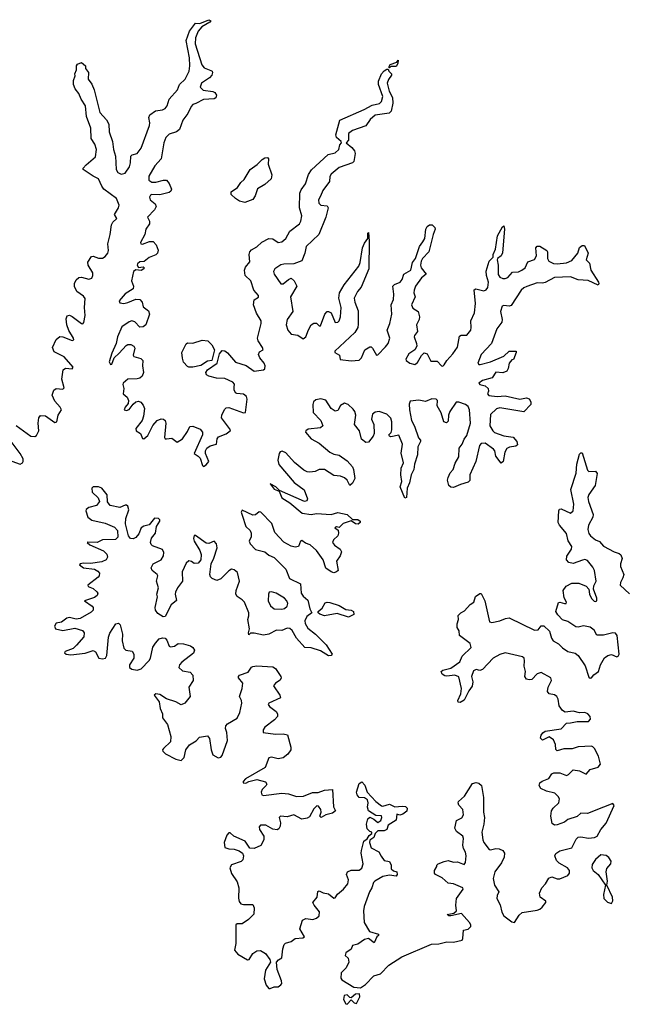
# Model space of a CAD drawing. Extents: x 2710666 to 2828562, y 857017 to 964538.
# Tile 28 of 138: x 2765021 to 2769593, y 857968 to 865382. Entities that reach past the tile are written whole.
import ezdxf

# ---------------------------------------------------------------- set-up
doc = ezdxf.new("R2010")
doc.units = 0

msp = doc.modelspace()

# ---------------------------------------------------------------- linework, layer by layer
at = {"layer": '0CON05XD'}
for points in [[(2764995, 862326.2), (2765105, 862246), (2765135.9, 862244.1), (2765148, 862252), (2765166, 862285), (2765160, 862345), (2765166, 862384), (2765177.5, 862402.5), (2765215, 862398.6), (2765285, 862350), (2765300, 862355), (2765309.4, 862405), (2765336, 862445), (2765326.9, 862465), (2765285, 862510), (2765265.8, 862554.2), (2765277.5, 862592.5), (2765295, 862606.2), (2765345, 862600), (2765355, 862610), (2765338.5, 862675), (2765347.5, 862745), (2765365, 862759.2), (2765415, 862752), (2765424, 862765), (2765355, 862843.3), (2765280.3, 862880.3), (2765268, 862915), (2765295.5, 862975), (2765322.7, 862997.3), (2765345, 862995.4), (2765415, 862965.6), (2765428.7, 862971.3), (2765426.2, 862985), (2765391.9, 863041.9), (2765376.7, 863085), (2765370.5, 863129.5), (2765377.9, 863152.1), (2765395, 863156.5), (2765415, 863148.2), (2765485, 863094.5), (2765495, 863093.3), (2765505, 863102), (2765514.1, 863155), (2765507.9, 863215), (2765515, 863283.3), (2765501.5, 863301.5), (2765451.4, 863335), (2765433.7, 863373.7), (2765434.5, 863395.5), (2765445.4, 863424.6), (2765465, 863441.5), (2765485, 863442.3), (2765541.4, 863428.6), (2765562.9, 863437.1), (2765572, 863455), (2765571.3, 863475), (2765536.2, 863535), (2765533.6, 863556.4), (2765561.5, 863598.5), (2765575, 863601.2), (2765615, 863587.6), (2765645, 863587.1), (2765665, 863599.1), (2765685.2, 863624.8), (2765690, 863645), (2765685.3, 863695), (2765702.3, 863765), (2765711.3, 863838.7), (2765721.8, 863858.2), (2765752.5, 863885), (2765735.6, 863915), (2765765.4, 863965), (2765768.5, 863985), (2765750.6, 864035), (2765655.5, 864105.5), (2765638.5, 864128.5), (2765615, 864183.8), (2765573.9, 864203.9), (2765497.5, 864255), (2765497.5, 864265), (2765520.7, 864289.3), (2765591.2, 864348.8), (2765598.9, 864405), (2765585.6, 864445), (2765558.3, 864488.3), (2765555.5, 864565.5), (2765524.5, 864654.5), (2765515.6, 864735), (2765482.5, 864785), (2765465.7, 864825.7), (2765437.5, 864862.5), (2765426.4, 864893.6), (2765426.4, 864923.6), (2765439.3, 864960.7), (2765436.7, 864975), (2765447.5, 865005), (2765447.5, 865035), (2765455, 865047.5), (2765485, 865060), (2765517.5, 865035), (2765517.5, 865015), (2765538.8, 864985), (2765535.8, 864935), (2765565, 864896.7), (2765581.4, 864855), (2765623, 864683), (2765675, 864627.1), (2765692.7, 864595), (2765695, 864537.5), (2765720.5, 864465), (2765726.5, 864405), (2765741.2, 864355), (2765747.7, 864255), (2765760.7, 864230.7), (2765785, 864218.5), (2765815, 864226.9), (2765847.1, 864275), (2765856, 864304), (2765857.1, 864355), (2765866.3, 864363.7), (2765905.7, 864375), (2765935, 864416), (2765998.5, 864585), (2766001.1, 864605), (2765993.1, 864645), (2766000.6, 864665), (2766042.7, 864697.3), (2766095, 864704.5), (2766115, 864714.4), (2766130, 864735), (2766146.5, 864785), (2766209.2, 864855), (2766222.9, 864895), (2766265.5, 864934.5), (2766295.6, 864995), (2766301.9, 865035), (2766298.6, 865095), (2766274.4, 865225), (2766298, 865295), (2766345, 865357.5), (2766377, 865353), (2766445, 865382.5), (2766460, 865375), (2766452.5, 865365), (2766392, 865328), (2766364.3, 865295.7), (2766344.2, 865245), (2766341.7, 865201.7), (2766391.7, 865041.7), (2766409.7, 865019.7), (2766460.7, 865000.7), (2766470, 864995), (2766472.5, 864985), (2766466.7, 864965), (2766448.8, 864945), (2766390, 864905), (2766378, 864875), (2766402.7, 864852.7), (2766475, 864842.5), (2766490, 864835), (2766502.5, 864815), (2766496.7, 864795), (2766485, 864786.2), (2766405, 864781.4), (2766347.7, 864752.3), (2766325, 864744), (2766310.3, 864729.7), (2766285.6, 864675), (2766250, 864625), (2766224.4, 864555), (2766201.7, 864538.3), (2766145, 864519.5), (2766120.5, 864495), (2766104.6, 864455), (2766084.6, 864335), (2766037.3, 864282.7), (2765992.1, 864205), (2765992.9, 864175), (2766015, 864158.8), (2766045, 864157.7), (2766104, 864174), (2766125, 864173.8), (2766145, 864150), (2766163.8, 864105), (2766159.1, 864090.9), (2766145, 864080), (2766075, 864063.1), (2766015, 864065.6), (2766005, 864060.8), (2765998.5, 864045), (2766003.5, 864025), (2766040, 863995), (2766048.2, 863975), (2766035, 863950), (2765981.9, 863895), (2765998.5, 863865), (2765997.1, 863845), (2765970, 863805), (2765962.5, 863765), (2765929.5, 863705), (2765932.5, 863695), (2765945, 863692.1), (2765996.7, 863713.3), (2766025, 863711.5), (2766047.4, 863687.4), (2766062.2, 863647.8), (2766058.5, 863625), (2766045, 863610.9), (2765995, 863591.5), (2765958.8, 863561.2), (2765925, 863558.7), (2765907.3, 863545), (2765905, 863533.3), (2765915, 863515.8), (2765951.2, 863521.2), (2765957.1, 863515), (2765955, 863507.5), (2765935, 863494.4), (2765895, 863497.8), (2765878.5, 863485), (2765861.9, 863415), (2765876.5, 863375), (2765874.4, 863355), (2765815, 863317.3), (2765770.5, 863265), (2765775, 863250), (2765805, 863244.6), (2765835, 863251.5), (2765895, 863278.5), (2765925, 863276.5), (2765942.5, 863255), (2765950, 863220), (2765989.4, 863189.4), (2765996.9, 863165), (2765969.1, 863085), (2765951.3, 863068.7), (2765925, 863068.2), (2765886.7, 863106.7), (2765865, 863113.6), (2765844.1, 863105.9), (2765790.9, 863069.1), (2765757.1, 862995), (2765747.7, 862945), (2765715, 862872), (2765694.6, 862805), (2765705, 862785.8), (2765715, 862789.2), (2765732.9, 862835), (2765769.3, 862870.7), (2765822.1, 862927.9), (2765835, 862935.6), (2765857, 862937), (2765880.8, 862925), (2765888.8, 862908.8), (2765875.7, 862855), (2765878.8, 862845), (2765931.8, 862831.8), (2765946.5, 862815), (2765944.6, 862774.6), (2765952.9, 862725), (2765942.7, 862697.3), (2765926.4, 862683.7), (2765905, 862676.7), (2765835, 862676.2), (2765800, 862645), (2765797.1, 862635), (2765805.6, 862605), (2765799.2, 862565), (2765830.9, 862540.9), (2765841.1, 862515), (2765837.2, 862492.8), (2765814.3, 862465), (2765806.7, 862445), (2765825, 862440), (2765845, 862446), (2765873.8, 862486.2), (2765896.1, 862503.9), (2765915, 862510), (2765933.1, 862503.1), (2765950.3, 862480.3), (2765959.6, 862455), (2765952.7, 862397.3), (2765942.1, 862365), (2765895.7, 862305), (2765896.7, 862285), (2765930, 862265), (2765945, 862227.5), (2765955, 862226.2), (2765985, 862250.8), (2766024.1, 862325.9), (2766054.4, 862365), (2766085, 862377.5), (2766104.5, 862374.5), (2766115.6, 862365), (2766120.5, 862345), (2766111.4, 862235), (2766115, 862226.7), (2766127, 862227), (2766165, 862232.2), (2766205, 862200), (2766245, 862227.1), (2766285, 862280.8), (2766302.2, 862317.8), (2766325, 862320.4), (2766378.5, 862298.5), (2766396.5, 862276.5), (2766396.9, 862255), (2766333.3, 862115), (2766365, 862096.2), (2766379.7, 862079.7), (2766396.7, 862025), (2766405, 862018.8), (2766425, 862029.2), (2766444.3, 862055), (2766418.1, 862115), (2766419.4, 862135), (2766430.6, 862155), (2766455, 862173.3), (2766503.3, 862185), (2766506.7, 862225), (2766517.8, 862242.2), (2766575, 862262.5), (2766606.2, 862285), (2766608, 862295), (2766539.2, 862385), (2766541.8, 862405), (2766562.3, 862447.7), (2766575, 862458.5), (2766595, 862461.5), (2766705, 862421.4), (2766719.2, 862425), (2766731.8, 862525), (2766728.9, 862545), (2766705, 862562.1), (2766656.2, 862566.2), (2766645, 862573.1), (2766634.6, 862594.6), (2766635.5, 862615.5)], [(2767805, 865020), (2767800, 865025), (2767810, 865045), (2767858.3, 865061.7), (2767868.3, 865078.3), (2767867, 865053), (2767855, 865030), (2767815, 865030), (2767805, 865020)], [(2766635.5, 862615.5), (2766637.1, 862637.1), (2766625, 862652.2), (2766565, 862680.5), (2766502.2, 862682.2), (2766445, 862699.1), (2766428, 862708), (2766421.2, 862725), (2766435.6, 862745), (2766508.2, 862795), (2766524.7, 862865.3), (2766545, 862891.9), (2766565, 862887.8), (2766583.9, 862873.9), (2766644, 862804), (2766725, 862778.1), (2766785, 862736.7), (2766855, 862746.7), (2766866, 862754), (2766867.1, 862775), (2766860, 862795), (2766828.1, 862835), (2766818.8, 862861.2), (2766825, 862880), (2766854, 862896), (2766849.4, 862915), (2766816.5, 862965), (2766811.5, 862985), (2766838.8, 863095), (2766838.4, 863115), (2766802.4, 863172.4), (2766780.8, 863235), (2766786.3, 863273.7), (2766817, 863293), (2766819.2, 863305), (2766781.8, 863345), (2766760, 863415), (2766717.1, 863455), (2766711.8, 863495), (2766721.3, 863518.7), (2766751.7, 863558.3), (2766748.9, 863615), (2766753.1, 863635), (2766765, 863649.2), (2766805, 863672.2), (2766843.2, 863706.8), (2766895, 863733.6), (2766925, 863732.5), (2766965.4, 863705.4), (2766995, 863709.6), (2767023.8, 863735), (2767055, 863788.9), (2767126.5, 863845), (2767137.3, 863865), (2767143.9, 863905), (2767126.8, 863965), (2767128.8, 864075), (2767138.3, 864101.7), (2767172.4, 864147.6), (2767193.4, 864216.6), (2767217.8, 864252.2), (2767343.3, 864366.7), (2767395, 864378.8), (2767423.6, 864405), (2767431.1, 864438.9), (2767442.5, 864455), (2767440, 864465), (2767405.7, 864495), (2767398.9, 864515), (2767430, 864625), (2767612.5, 864705), (2767672.4, 864737.6), (2767728, 864752), (2767744.6, 864765.4), (2767753.3, 864805), (2767722, 864895), (2767721.7, 864918.3), (2767743.3, 864975), (2767765, 864996.7), (2767785, 865010), (2767795, 865010), (2767800, 864995), (2767820, 864975), (2767820, 864965), (2767797.3, 864932.7), (2767787.5, 864905), (2767802, 864845), (2767827, 864797), (2767828.9, 864755), (2767815.6, 864694.4), (2767801.2, 864678.8), (2767695, 864664.3), (2767658, 864632), (2767625, 864584.3), (2767525, 864548.5), (2767495.7, 864525), (2767496.2, 864475), (2767477.5, 864455), (2767520.4, 864420.4), (2767541.1, 864395), (2767544.5, 864375), (2767535.7, 864315), (2767525, 864304.3), (2767425, 864269.5), (2767365, 864220), (2767355, 864202.5), (2767353.3, 864165), (2767303.3, 864096.7), (2767284.1, 864054.1), (2767269.5, 864025), (2767271.2, 864001.2), (2767286.5, 863986.5), (2767335, 863981.2), (2767342.9, 863965), (2767323.8, 863895), (2767271.5, 863765), (2767176.2, 863675), (2767167.3, 863625), (2767143.2, 863566.8), (2767085, 863543.9), (2767008.1, 863541.9), (2766985, 863535.3), (2766941.9, 863505), (2766930, 863485), (2766935.4, 863465), (2766985, 863393.1), (2767005, 863392.7), (2767045, 863426.7), (2767065, 863435.7), (2767087.1, 863417.1), (2767107.5, 863375), (2767058.5, 863295), (2767077.5, 863185), (2767032.9, 863125), (2767025.4, 863085), (2767037.9, 863045), (2767065, 863014.5), (2767115, 863005.7), (2767155, 862978), (2767175, 862993.3), (2767193.2, 863046.8), (2767215, 863084), (2767235, 863098), (2767255, 863096.2), (2767275, 863077.5), (2767285, 863076.7), (2767316.4, 863163.6), (2767335, 863184.2), (2767345.7, 863185.7), (2767365, 863174), (2767395, 863102.9), (2767415, 863105.7), (2767425, 863115.8), (2767436.2, 863145), (2767439.2, 863215), (2767421.5, 863285), (2767427.3, 863325), (2767462.2, 863385), (2767573, 863527), (2767583.5, 863555), (2767600.8, 863665), (2767615, 863700), (2767640, 863735), (2767640, 863775), (2767645, 863780), (2767651.2, 863715), (2767648.5, 863505), (2767591.8, 863368.2), (2767563.5, 863335), (2767537.8, 863285), (2767542.9, 863255), (2767568.9, 863188.9), (2767568.6, 863088.6), (2767566.1, 863063.9), (2767544, 863026), (2767392.5, 862885), (2767393.8, 862875), (2767428, 862855), (2767433, 862823), (2767515, 862814.6), (2767575, 862819.4), (2767593.3, 862836.7), (2767618.6, 862895), (2767655, 862919.4), (2767665, 862919.2), (2767675, 862910), (2767705, 862856.2), (2767715, 862857.5), (2767775, 862918.6), (2767793.3, 862945), (2767806.4, 862985), (2767785.5, 863045), (2767805.5, 863095), (2767822.5, 863165), (2767816.9, 863235), (2767834.4, 863275), (2767837.8, 863315), (2767828.6, 863375), (2767840.5, 863389.5), (2767884.6, 863405.4), (2767898.1, 863425), (2767912.9, 863467.1), (2767964.3, 863495.7), (2767977.5, 863555), (2768000, 863585), (2768028.6, 863675), (2768055, 863710.8), (2768070, 863735), (2768076.2, 863805), (2768086.7, 863825), (2768105, 863836.7), (2768125, 863836.7), (2768145, 863817.5), (2768148.8, 863805), (2768132, 863765), (2768099.2, 863635), (2768051.2, 863585), (2768042, 863565), (2768037.5, 863535), (2768042.5, 863515), (2768080, 863465), (2768045, 863437.5), (2768000.6, 863375), (2767988.6, 863345), (2767987.5, 863325), (2767998, 863295), (2767968.6, 863235), (2767980.2, 863210.2), (2768018.8, 863185), (2768028.8, 863145), (2768028, 863125), (2768008, 863085), (2768015.8, 863034.2), (2767991.2, 863005), (2767990, 862995), (2768008, 862945), (2768009.2, 862925), (2767993.6, 862896.4), (2767948.9, 862865), (2767928.1, 862825), (2767929.2, 862815), (2767956.2, 862795), (2767995, 862785.7), (2768015, 862800), (2768045.5, 862854.5), (2768065, 862872.5), (2768087.5, 862865), (2768115, 862810), (2768161.9, 862811.9), (2768195, 862775.8), (2768205, 862774.4), (2768215, 862782.5), (2768234.2, 862815.8), (2768279.4, 862865), (2768314.7, 862915.3), (2768330.8, 862999.2), (2768344.1, 863005.9), (2768385, 863006), (2768415.5, 863045), (2768419.5, 863065), (2768415.4, 863115), (2768444.5, 863175), (2768451.1, 863245), (2768441.7, 863348.3), (2768454.3, 863355.7), (2768515, 863340.9), (2768531.8, 863348.2), (2768544.5, 863365), (2768549.1, 863405), (2768532.7, 863455), (2768531.2, 863488.8), (2768555, 863563.8), (2768583.8, 863595), (2768584.2, 863615), (2768600.5, 863655), (2768617.1, 863755), (2768655, 863822.5), (2768665, 863830), (2768669.2, 863805), (2768654.5, 863625.5), (2768645.5, 863604.5), (2768616.7, 863585), (2768613.8, 863575), (2768621.8, 863535), (2768622.9, 863462.9), (2768634.2, 863444.2), (2768656.4, 863433.6), (2768675, 863433.1), (2768695, 863441.5), (2768729.5, 863480.5), (2768775, 863484.7), (2768800.6, 863495), (2768824.5, 863515), (2768845, 863558.6), (2768895, 863576), (2768910.8, 863605), (2768906.4, 863663.6), (2768915, 863676.7), (2768935, 863676.2), (2768987.5, 863645), (2768993.8, 863633.8), (2768992.5, 863585), (2769003.3, 863565), (2769037.1, 863547.1), (2769064.5, 863544.5), (2769135, 863551.9), (2769175, 863569.2), (2769221.2, 863625), (2769235, 863666.2), (2769255, 863682.5), (2769271.7, 863681.7), (2769300, 863625), (2769283.3, 863575), (2769308.8, 863548.8), (2769320, 863495), (2769376.7, 863405), (2769380, 863395), (2769375, 863382.5), (2769298.3, 863418.3), (2769225, 863424.4), (2769165, 863445.5), (2769045, 863440), (2768975, 863404.4), (2768955, 863399.4), (2768915, 863401.4), (2768837, 863373), (2768815, 863364.4), (2768795, 863345.7), (2768719.1, 863230.9), (2768705, 863224.3), (2768665, 863229.2), (2768651.2, 863225), (2768639.4, 863185), (2768651.4, 863125), (2768648.6, 863105), (2768611.9, 863055), (2768571.9, 862945), (2768495, 862860), (2768468.8, 862795), (2768475, 862786.7), (2768485.9, 862785.9), (2768565, 862806.7), (2768665, 862849.2), (2768705, 862885.7), (2768756.4, 862886.4), (2768757.5, 862875), (2768737, 862823), (2768725, 862820), (2768703.3, 862795), (2768696.7, 862755), (2768686.2, 862735), (2768656.6, 862723.4), (2768605, 862727.5), (2768576.7, 862685), (2768503.3, 862665), (2768476.2, 862645), (2768484.5, 862634.5), (2768525, 862624.2), (2768546, 862605), (2768550, 862585), (2768542.5, 862565), (2768551.8, 862551.8), (2768615, 862543.6), (2768675, 862550.6), (2768785, 862525.6), (2768835, 862533.8), (2768855, 862526.2), (2768868.8, 862505), (2768866.7, 862485), (2768815, 862430), (2768635, 862460.3), (2768609.3, 862450.7), (2768565, 862410), (2768558.1, 862325), (2768581.9, 862285), (2768595, 862274.4), (2768665, 862248.5), (2768735, 862237.5), (2768762, 862205), (2768768.3, 862181.7), (2768755, 862170), (2768705.9, 862164.1), (2768686.1, 862153.9), (2768670.8, 862125), (2768660, 862055), (2768645, 862044), (2768604.2, 862095), (2768595.5, 862135), (2768587.3, 862147.3), (2768525, 862192.5), (2768495, 862192), (2768480.6, 862175), (2768452.5, 862055), (2768408, 861955), (2768407.7, 861912.3), (2768395, 861900), (2768337.3, 861882.7), (2768285, 861858.8), (2768265, 861861.2), (2768250, 861875), (2768240, 861915), (2768244.5, 861935.5), (2768261.1, 861968.9), (2768284, 861995), (2768297, 862043), (2768325, 862090), (2768328, 862155), (2768351.4, 862185), (2768365.6, 862224.4), (2768385, 862250), (2768414.3, 862345), (2768406.2, 862445), (2768395, 862469.4), (2768375, 862483.5), (2768325, 862503.1), (2768305, 862501.2), (2768257.6, 862432.4), (2768248.5, 862405), (2768245, 862360), (2768232.5, 862347.5), (2768213.8, 862355), (2768192, 862422), (2768162, 862475), (2768165.8, 862515), (2768155, 862523.8), (2768123.7, 862526.3), (2768075, 862506.9), (2768025, 862516.9), (2767960.7, 862509.3), (2767952.5, 862487.5), (2767953.3, 862445), (2767970, 862365), (2767992, 862322), (2768023.4, 862233.4), (2768036.7, 862215), (2768037.5, 862205), (2768017.5, 862165), (2768014.3, 862104.3), (2767991.5, 862035), (2767986.9, 861995), (2767966.9, 861955), (2767953.8, 861895), (2767938, 861855), (2767932.5, 861785), (2767918.3, 861778.3), (2767884.2, 861865), (2767896, 861905), (2767888.1, 861955), (2767890.8, 862005), (2767908.9, 862045), (2767893, 862117), (2767902.5, 862185), (2767875, 862253.8), (2767815, 862240), (2767803.3, 862245), (2767800, 862255), (2767815.8, 862274.2), (2767821.9, 862295), (2767822.5, 862355), (2767815, 862380.8), (2767785, 862411.1), (2767725, 862431.2), (2767695, 862426), (2767677.3, 862412.7), (2767668, 862375), (2767685.8, 862335), (2767688, 862265), (2767680, 862245), (2767645, 862200), (2767625, 862197.5), (2767592.5, 862222.5), (2767579.2, 862285), (2767541.2, 862335), (2767550, 862405), (2767542.6, 862432.6), (2767529.8, 862449.8)], [(2766715, 864004.6), (2766675, 864014.6), (2766644.4, 864035), (2766613.5, 864065), (2766613.1, 864085), (2766660.2, 864119.8), (2766685, 864156.7), (2766710.3, 864179.7), (2766755, 864255.5), (2766808.1, 864291.9), (2766845, 864330), (2766865, 864342.2), (2766886, 864345), (2766892.9, 864335), (2766890.5, 864295), (2766919.2, 864215), (2766912.5, 864185), (2766865, 864141.5), (2766810.5, 864109.5), (2766792.7, 864055), (2766775, 864029.5), (2766715, 864004.6)], [(2766295, 862764.5), (2766285, 862770), (2766255, 862804.3), (2766245, 862833.3), (2766240.4, 862875), (2766275, 862941.2), (2766285, 862949.2), (2766325, 862946.9), (2766395, 862969.5), (2766438, 862965), (2766467.9, 862935), (2766486.1, 862895), (2766467.5, 862815), (2766435, 862810), (2766385, 862778.6), (2766325, 862764.6), (2766295, 862764.5)], [(2767529.8, 862449.8), (2767492, 862485), (2767465, 862494.2), (2767435, 862478), (2767415, 862438.8), (2767395, 862435.6), (2767363.8, 862453.8), (2767325, 862517.8), (2767286.9, 862526.9), (2767249.2, 862520.8), (2767231.9, 862505), (2767225.8, 862485.8), (2767230, 862425), (2767288, 862365), (2767301.2, 862325), (2767285, 862308), (2767191.3, 862298.7), (2767174.1, 862285.9), (2767171.2, 862275), (2767215, 862226.5), (2767275, 862194.4), (2767355, 862126), (2767385, 862110.8), (2767425, 862103.8), (2767485, 862060), (2767525.6, 862015.6), (2767532.5, 861995), (2767542.3, 861927.7), (2767525, 861893.3), (2767505, 861874), (2767486, 861915), (2767465, 861932.9), (2767435, 861945.7), (2767385, 861950), (2767315, 861995.5), (2767275, 861996.2), (2767245, 861980), (2767204.2, 861975.8), (2767185, 861976.9), (2767160.2, 861990.2), (2767088.9, 862048.9), (2767025, 862119.4), (2766997.3, 862132.7), (2766982.2, 862127.8), (2766973.8, 862115), (2766964.6, 862065), (2766972.1, 862032.1), (2767086.2, 861896.2), (2767161.7, 861841.7), (2767186.4, 861773.6), (2767181.7, 861758.3), (2767165, 861753.8), (2766976, 861836), (2766949.2, 861865), (2766905, 861886.7), (2766935, 861845.8), (2766973, 861833), (2766995, 861782.2), (2767055, 861743.3), (2767146.7, 861665), (2767214.3, 861655.7), (2767255.6, 861664.4), (2767365, 861656.5), (2767415, 861670), (2767485, 861656), (2767525, 861617.5), (2767545, 861618.8), (2767565, 861618), (2767583.3, 861605), (2767583.3, 861595), (2767567.3, 861582.7), (2767547.5, 861585), (2767515, 861607.5), (2767455, 861588), (2767425, 861557.5), (2767405, 861562.5), (2767393.3, 861555), (2767417.5, 861537.5), (2767420.8, 861515), (2767415.6, 861494.4), (2767382, 861465), (2767376, 861445), (2767390.8, 861425), (2767432, 861395), (2767442, 861375), (2767432.5, 861345), (2767404.2, 861305), (2767416.7, 861235), (2767405, 861223.3), (2767385, 861218), (2767365, 861223.8), (2767325, 861252), (2767304.4, 861315), (2767255, 861385.7), (2767208.1, 861428.1), (2767171.1, 861441.1), (2767145, 861460), (2767134.5, 861455.5), (2767118.8, 861415), (2767095, 861409.4), (2767065, 861416.9), (2767008.8, 861448.8), (2766941.1, 861521.1), (2766917.7, 861587.7), (2766835, 861674.2), (2766822.9, 861677.1), (2766795, 861654.2), (2766775, 861651.4), (2766695, 861688.6), (2766688.9, 861675), (2766695, 861650.8), (2766721.9, 861565), (2766754.5, 861534.5), (2766763.1, 861515), (2766762.9, 861487.1), (2766747.5, 861455), (2766755.8, 861435), (2766795, 861393.1), (2766865, 861375.5), (2766895, 861350), (2766935, 861333.1), (2767024.2, 861245), (2767051.4, 861175), (2767133.8, 861135), (2767140, 861065), (2767155, 861041.2), (2767190.6, 861010.6), (2767205.6, 860945.6), (2767220, 860915), (2767180.9, 860889.1), (2767166.9, 860855), (2767168.6, 860835), (2767190.5, 860800.5), (2767248, 860755), (2767326.7, 860675), (2767372.5, 860605), (2767365, 860593.3), (2767345, 860591.2), (2767285, 860628.8), (2767215, 860653.3), (2767167.5, 860655), (2767104.2, 860724.2), (2767072.7, 860782.7), (2767055, 860798), (2767035, 860799.2), (2766995, 860781.9), (2766954.4, 860785.6), (2766895, 860756.2), (2766856.4, 860746.4), (2766785, 860763.3), (2766758.3, 860761.7), (2766745, 860750), (2766742.5, 860765), (2766750, 860795), (2766738, 860865), (2766746.5, 860893.5), (2766745.3, 860915.3), (2766712.9, 860995), (2766695, 861014.2), (2766658.1, 861038.1), (2766646.9, 861056.9), (2766648.9, 861085), (2766676.2, 861155), (2766659.6, 861219.6), (2766635, 861240.6), (2766615, 861245.7), (2766595, 861233.1), (2766535, 861171.4), (2766505, 861159.2), (2766470, 861175), (2766457.7, 861187.7), (2766451.2, 861205), (2766461.2, 861285), (2766482.1, 861327.9), (2766506.9, 861405), (2766503.3, 861435), (2766485, 861454.2), (2766445, 861437.1), (2766425, 861440), (2766345, 861498), (2766335, 861498.8), (2766329.4, 861475), (2766334.5, 861455), (2766377.5, 861385), (2766386.4, 861355), (2766385.4, 861314.6), (2766365, 861289.4), (2766335, 861286.9), (2766315, 861301.9), (2766295, 861306.9), (2766275, 861288.8), (2766243.1, 861225), (2766247.1, 861155), (2766208.8, 861105), (2766192.4, 861072.4), (2766190, 861055), (2766200.3, 861009.7), (2766161.9, 860975), (2766115, 860887.5), (2766100, 860885), (2766061.7, 860911.7), (2766044.2, 860935), (2766040.8, 860955), (2766057.5, 861035), (2766053.2, 861056.8), (2766064.4, 861105), (2766051.5, 861155), (2766060, 861195), (2766055.8, 861205), (2766017.1, 861235), (2766009.4, 861255), (2766025.6, 861285), (2766085.6, 861315), (2766102.5, 861345), (2766105, 861370), (2766095, 861392.5), (2766020.8, 861420.8), (2766009.8, 861429.8), (2766004.5, 861445), (2766012.5, 861477.5), (2766042.1, 861515), (2766051.8, 861565), (2766075.5, 861605), (2766075.5, 861615), (2766065, 861625.5), (2766035, 861628.5), (2765995, 861577.3), (2765955, 861568.5), (2765935, 861555.6), (2765918.3, 861511.7), (2765895, 861481.9), (2765876.2, 861473.8), (2765855, 861475.6), (2765840.5, 861495), (2765817.5, 861585), (2765818.8, 861625), (2765841.7, 861691.7), (2765835, 861719.2), (2765825, 861726.9), (2765815, 861725.7), (2765775, 861707.9), (2765702.8, 861722.8), (2765680.8, 861750.8), (2765678.8, 861805), (2765639.4, 861855), (2765615, 861863.6), (2765575, 861865.5), (2765564.5, 861855), (2765567.5, 861825), (2765611.2, 861781.2), (2765620.6, 861755), (2765600, 861725), (2765542.3, 861707.7), (2765522, 861695), (2765518, 861685), (2765534, 861635), (2765565, 861612.5), (2765665, 861590), (2765735, 861560.5), (2765756.4, 861535), (2765759.5, 861485), (2765742.8, 861467.2), (2765645, 861465.4), (2765605, 861444.4), (2765535, 861448.8), (2765530, 861445), (2765548.5, 861428.5), (2765651.5, 861381.5), (2765676.8, 861356.8), (2765683.1, 861335), (2765672.5, 861315), (2765639.5, 861300.5), (2765555, 861286.7), (2765500.2, 861289.8), (2765476.7, 861285), (2765472.3, 861277.7), (2765500, 861255), (2765585, 861243.6), (2765610, 861230), (2765622.2, 861215), (2765619.5, 861195), (2765611.5, 861185), (2765534.2, 861125), (2765536.2, 861115), (2765575, 861097.8), (2765602.5, 861075), (2765608, 861065), (2765604.2, 861045.8), (2765585, 861031.4), (2765510, 861005), (2765566.3, 860966.3), (2765574.2, 860955), (2765574.2, 860935), (2765559.4, 860920.6), (2765475, 860873.6), (2765445, 860868.8), (2765395, 860880.4), (2765375, 860876.7), (2765335, 860845.7), (2765295, 860838.1), (2765283.8, 860815), (2765291.2, 860795), (2765345, 860783.5), (2765435, 860800.5), (2765493.5, 860783.5), (2765505.8, 860765), (2765502.9, 860735), (2765449.1, 860670.9), (2765423.3, 860646.7), (2765364.4, 860625), (2765358.9, 860615), (2765370.8, 860605), (2765405, 860600.4), (2765515, 860612.2), (2765575, 860631.4), (2765591.4, 860621.4), (2765615.8, 860575), (2765645, 860568), (2765665.7, 860575), (2765677.9, 860595), (2765688.6, 860731.4), (2765698.3, 860761.7), (2765745, 860833.3), (2765765, 860836.7), (2765776.7, 860825), (2765795.8, 860755), (2765792.3, 860705), (2765805, 860648.8), (2765820, 860635), (2765866.4, 860626.4), (2765880.8, 860605), (2765880, 860575), (2765848.1, 860525), (2765847.8, 860505), (2765865, 860492.6), (2765905, 860484.6), (2765935.7, 860495), (2765995, 860555.7), (2766005.4, 860575), (2766023.3, 860656.7), (2766042.1, 860687.9), (2766071.1, 860718.9), (2766095, 860727.5), (2766115, 860724), (2766128.8, 860708.8), (2766145.8, 860665.8), (2766155, 860660.8), (2766185, 860664.4), (2766212.5, 860685), (2766255, 860682.5), (2766306.6, 860666.6), (2766324.4, 860654.4), (2766336, 860635), (2766329.3, 860610.7), (2766242, 860545), (2766224.2, 860525), (2766218.8, 860505), (2766245, 860479.2), (2766305, 860468), (2766323.3, 860445), (2766326.7, 860405), (2766294, 860355), (2766303.3, 860285), (2766263.9, 860236.1), (2766235, 860223.3), (2766195.5, 860245.5), (2766125, 860267.5), (2766075, 860300), (2766044.5, 860305.5), (2766034, 860295), (2766071.8, 860245), (2766078.5, 860195), (2766094.6, 860155), (2766096.8, 860125), (2766134.5, 860074.5), (2766157.5, 859985), (2766155.5, 859944.5), (2766103.5, 859895), (2766096.5, 859885), (2766097.9, 859875), (2766119.5, 859855), (2766195, 859814.3), (2766235.7, 859804.3), (2766259.5, 859825), (2766272.1, 859885), (2766299.4, 859920.6), (2766348, 859952), (2766375, 859978.8), (2766435, 859988.8), (2766450.5, 859970.5), (2766461.8, 859885), (2766475.7, 859845.7), (2766515, 859824), (2766535, 859829.2), (2766545, 859840), (2766584.5, 859955), (2766580.5, 860015), (2766570, 860045), (2766573.1, 860065), (2766585, 860080), (2766656.9, 860123.1), (2766677.8, 860165), (2766693.3, 860235), (2766690.6, 860255), (2766675.8, 860285), (2766696, 860345), (2766699.2, 860385), (2766667.5, 860425), (2766667.5, 860435), (2766675, 860446.7), (2766740.6, 860469.4), (2766764.4, 860505.6), (2766775, 860512), (2766805, 860516), (2766925, 860510), (2766946.8, 860496.8), (2766985.7, 860435), (2766989.2, 860425), (2766981.4, 860408.6), (2766946.7, 860385), (2766930, 860365), (2766978.8, 860295), (2766982.5, 860275), (2766896.7, 860235), (2766892, 860225), (2766900.8, 860210.8), (2766952.3, 860172.3), (2766960, 860155), (2766960, 860135), (2766939.1, 860110.9), (2766865.8, 860055), (2766854, 860035), (2766853.8, 860015), (2766945, 860002.3), (2767005, 860004.2), (2767035.8, 859995.8), (2767061.4, 859905), (2767060.8, 859885), (2767039.5, 859850.5), (2767005, 859824.5), (2766965, 859817.1), (2766915, 859828.5), (2766896.5, 859823.5), (2766868.2, 859751.8), (2766721.2, 859665), (2766702.5, 859645), (2766702.5, 859635), (2766724, 859634), (2766744.3, 859645.7), (2766805, 859660), (2766871.9, 859641.9), (2766880, 859625), (2766877.1, 859615), (2766845.7, 859585), (2766837.8, 859565), (2766844.2, 859545), (2766855, 859541.1), (2766995, 859556.9), (2767045, 859552.5), (2767103.1, 859533.1), (2767156, 859535)], [(2764935, 862067.5), (2765025, 862034.5), (2765042.5, 862045), (2765047.1, 862055), (2765047.3, 862075), (2765025.6, 862115.6), (2764957.1, 862205)], [(2769475, 860600.9), (2769515, 860584.3), (2769525, 860588.8), (2769532.2, 860605), (2769516, 860746), (2769505, 860762.9), (2769485, 860765.5), (2769415, 860748), (2769365, 860747.5), (2769343.8, 860785), (2769315, 860807.1), (2769265, 860818.6), (2769225, 860808.6), (2769205, 860810.8), (2769145, 860850), (2769105, 860862), (2769069.7, 860899.7), (2769056.7, 860925), (2769075, 860992.5), (2769085, 860996.7), (2769120, 860985), (2769133.3, 860986.7), (2769136.2, 860995), (2769118.3, 861028.3), (2769111.2, 861085), (2769133.3, 861116.7), (2769175, 861138.6), (2769230, 861140), (2769285, 861116.2), (2769303, 861093), (2769308.5, 861055), (2769325, 861022.9), (2769345, 861002.9), (2769355, 861000), (2769364.1, 861005.9), (2769364.4, 861025), (2769339.2, 861095), (2769341.9, 861118.1), (2769359.4, 861155), (2769346.5, 861235), (2769335, 861260), (2769295, 861308.6), (2769275, 861317.8), (2769257.6, 861312.4), (2769185, 861286.7), (2769153.8, 861295), (2769135.7, 861315), (2769137.9, 861342.1), (2769174.3, 861395), (2769175.6, 861414.4), (2769147.3, 861457.3), (2769135, 861514), (2769084.3, 861575), (2769074.4, 861595), (2769078.8, 861685), (2769084, 861696), (2769095, 861698.8), (2769165, 861666.2), (2769186.4, 861683.6), (2769191.8, 861735), (2769168.8, 861845), (2769208.3, 861968.3), (2769214.1, 862034.1), (2769235, 862110), (2769245, 862120), (2769255, 862120), (2769295, 861990), (2769305, 861980), (2769355, 861982.5), (2769366, 861966), (2769352, 861875), (2769303.9, 861806.1), (2769296.5, 861785), (2769301.5, 861755), (2769337.8, 861655), (2769334.4, 861635), (2769300.6, 861575), (2769297, 861543), (2769303.8, 861513.8), (2769315.7, 861495), (2769355, 861465.5), (2769383.7, 861453.7), (2769415, 861417.1), (2769495, 861374.3), (2769532.9, 861362.9), (2769545, 861351.2), (2769556, 861325), (2769542.9, 861285), (2769542.9, 861265), (2769567.9, 861205), (2769560.9, 861179.1), (2769541.5, 861145), (2769540, 861125), (2769609.8, 861059.8)], [(2767156, 859535), (2767225, 859562.5), (2767268.3, 859561.7), (2767315, 859580.8), (2767376.2, 859586.2), (2767383.3, 859455), (2767396.7, 859425), (2767375, 859406.7), (2767325.9, 859394.1), (2767290, 859375), (2767280, 859385), (2767290, 859415), (2767286.2, 859435), (2767269.5, 859459.5), (2767257, 859463), (2767235, 859440), (2767201.9, 859378.1), (2767185, 859369.4), (2767145, 859361.2), (2767085, 859395.4), (2767035, 859380.3), (2766984.2, 859385), (2766973.8, 859375), (2766983.1, 859335), (2766981.5, 859308.5), (2766971.2, 859288.8), (2766958, 859282), (2766925, 859287.3), (2766873.7, 859316.3), (2766832.9, 859317.1), (2766823.1, 859305), (2766825.4, 859285), (2766857.3, 859235), (2766859.5, 859205), (2766835.5, 859164.5), (2766785, 859141.5), (2766753.4, 859143.4), (2766717.5, 859195), (2766633.4, 859233.4), (2766605, 859257.8), (2766595, 859259.5), (2766579.9, 859240.1), (2766559.2, 859185), (2766565, 859149.4), (2766595, 859137.7), (2766635, 859134.7), (2766672.9, 859122.9), (2766697.5, 859105), (2766705.7, 859085), (2766700, 859055), (2766687.8, 859042.2), (2766615, 859017.3), (2766602, 858995), (2766615, 858952.5), (2766658.7, 858888.7), (2766669, 858845), (2766666.9, 858766.9), (2766672.3, 858742.3), (2766685, 858723.8), (2766705, 858718.8), (2766775, 858720), (2766786, 858695), (2766783.9, 858646.1), (2766743.3, 858605), (2766695, 858573.1), (2766656.4, 858573.6), (2766647.5, 858565), (2766646.8, 858425), (2766638.6, 858375), (2766661.6, 858345), (2766735, 858302.1), (2766748.6, 858305), (2766775, 858350.8), (2766805, 858370.8), (2766832.3, 858372.3), (2766869.7, 858349.7), (2766904.4, 858304.4), (2766909.2, 858285), (2766871.9, 858225), (2766859.6, 858160.4), (2766875, 858112), (2766895, 858087.5), (2766905, 858085.8), (2766935, 858098.6), (2766965, 858098), (2766986.1, 858113.9), (2766993.3, 858125), (2766992.5, 858145), (2766959.8, 858229.8), (2766953.8, 858285), (2766967.7, 858302.3), (2766993.6, 858316.4), (2767001.4, 858385), (2767011.7, 858418.3), (2767022.5, 858427.5), (2767065, 858441.2), (2767095, 858462.5), (2767152, 858468), (2767163.3, 858475), (2767129.2, 858535), (2767148.3, 858601.7), (2767175, 858613.8), (2767226.1, 858606.1), (2767255, 858617.1), (2767274, 858635), (2767278, 858665), (2767236.2, 858715), (2767227.5, 858735), (2767258.8, 858775), (2767265, 858817.5), (2767275, 858822.5), (2767305, 858806.2), (2767345, 858798.8), (2767385, 858768), (2767395, 858770), (2767412.7, 858797.3), (2767457.1, 858835), (2767490, 858875), (2767495.8, 858905.8), (2767480, 858945), (2767487.5, 858965), (2767515, 858978.6), (2767575, 858977.1), (2767595, 858992), (2767606.5, 859025), (2767592, 859105), (2767593.8, 859125), (2767610, 859195), (2767636.7, 859213.3), (2767650.7, 859239.3), (2767670, 859255), (2767670, 859265), (2767655, 859270), (2767635, 859290), (2767630, 859325), (2767640, 859365), (2767656.4, 859376.4), (2767685, 859362.5), (2767715, 859336.7), (2767739.1, 859350.9), (2767746.7, 859375), (2767745, 859387.5), (2767700, 859390), (2767646.2, 859425), (2767637.7, 859452.3), (2767644, 859485), (2767637.3, 859507.3), (2767615, 859521.2), (2767575, 859526), (2767561.4, 859545), (2767555.7, 859565), (2767575, 859630), (2767595, 859642.5), (2767617.7, 859617.7), (2767635.9, 859565.9), (2767702, 859495), (2767745, 859461.4), (2767755, 859458.6), (2767805, 859473.6), (2767845, 859454), (2767900.5, 859460.5), (2767925, 859456.2), (2767937.1, 859445), (2767935, 859421.4), (2767905, 859399.5), (2767882.9, 859392.9), (2767860, 859400), (2767854.3, 859355), (2767793.1, 859316.9), (2767785, 859283.3), (2767765, 859274), (2767716.4, 859273.6), (2767696.4, 859253.6), (2767685.9, 859224.1), (2767656.2, 859203.8), (2767653.8, 859185), (2767665.9, 859145.9), (2767722.5, 859115), (2767742, 859082), (2767765, 859050), (2767803, 859043), (2767816.2, 859015), (2767817.5, 858987.5), (2767833, 858973), (2767860, 858965), (2767862.5, 858945), (2767855, 858932.5), (2767805, 858938.8), (2767755, 858929.2), (2767693.3, 858895), (2767683.8, 858885), (2767672, 858845), (2767652.9, 858815), (2767612.5, 858705), (2767607.5, 858672.5), (2767613.1, 858583.1), (2767652.5, 858515), (2767720, 858495), (2767720, 858485), (2767707.5, 858475), (2767688.3, 858431.7), (2767645, 858462.5), (2767615, 858456.7), (2767565, 858420), (2767525, 858410), (2767515, 858382.5), (2767475, 858356), (2767470, 858335), (2767493.3, 858315), (2767497.5, 858285), (2767478.3, 858241.7), (2767440, 858205), (2767437.5, 858165), (2767445, 858152.5), (2767535, 858096.2), (2767585, 858092), (2767623.3, 858116.7), (2767685, 858182.5), (2767735, 858197.5), (2767798.9, 858261.1), (2767895.8, 858325), (2768118.9, 858421.1), (2768175, 858422.7), (2768235, 858438), (2768285, 858436.6), (2768349.8, 858450.2), (2768356.7, 858463.3), (2768360, 858525), (2768395, 858533.8), (2768415, 858553.8), (2768415.6, 858565), (2768405, 858584.2), (2768345, 858651.2), (2768265, 858634.2), (2768250, 858635), (2768237.5, 858645), (2768287, 858653), (2768308.3, 858671.7), (2768302.5, 858715), (2768308, 858765), (2768357.5, 858835), (2768356, 858845), (2768285, 858874.3), (2768245, 858880), (2768201.2, 858921.2), (2768150, 858945), (2768142.5, 858955), (2768142.5, 858975), (2768160, 859005), (2768160, 859015), (2768170, 859025), (2768215, 859043.8), (2768245, 859050), (2768285, 859038.1), (2768315, 859040), (2768365, 859019.2), (2768375.4, 859034.6), (2768380.4, 859085), (2768375, 859113.8), (2768360.6, 859140.6), (2768355.6, 859165), (2768361.8, 859215), (2768356.1, 859235), (2768308.3, 859268.3), (2768295.8, 859295), (2768309.2, 859350.8), (2768347.8, 859372.2), (2768360.5, 859395), (2768355.5, 859435.5), (2768325, 859467.5), (2768320, 859485), (2768324, 859496), (2768367.5, 859535), (2768429.3, 859630.7), (2768455, 859638.8), (2768475, 859632.5), (2768495.5, 859615.5), (2768512.5, 859525), (2768512.2, 859415), (2768519.2, 859375), (2768513.5, 859325), (2768497.7, 859265), (2768506.9, 859205), (2768515, 859185.7), (2768555, 859133.8), (2768565, 859130), (2768605, 859140), (2768629.4, 859139.4), (2768657.5, 859125), (2768669.4, 859105), (2768666.7, 859075), (2768646.9, 859033.1), (2768595.6, 858965), (2768585.3, 858915), (2768593.6, 858863.7), (2768626.2, 858815), (2768613, 858787), (2768612.3, 858765), (2768637.1, 858717.1), (2768650.2, 858660.2), (2768665, 858632.7), (2768725, 858587.8), (2768745, 858582.5), (2768780.9, 858639.1), (2768801.7, 858658.3), (2768915, 858676.7), (2768936.1, 858683.9), (2768951.7, 858698.3), (2768980, 858735), (2768980, 858745), (2768937.5, 858775), (2768934, 858805), (2768949.2, 858845), (2768977.1, 858875), (2769003.5, 858916.5), (2769025, 858927.1), (2769065, 858912.7), (2769085, 858913.3), (2769145, 858938), (2769159.4, 858955), (2769158.9, 858975), (2769144.4, 858995), (2769080, 859030), (2769060.2, 859050.2), (2769049.4, 859085), (2769056.3, 859103.7), (2769086.1, 859123.9), (2769175, 859146), (2769208.9, 859211.1), (2769225, 859227.1), (2769245, 859229.5), (2769300.7, 859219.3), (2769346.1, 859223.9), (2769365.9, 859234.1), (2769394.2, 859285), (2769435, 859332), (2769493.8, 859463.8), (2769485, 859480), (2769415, 859451.2), (2769295, 859403.3), (2769245, 859408.1), (2769217.2, 859382.8), (2769145, 859358.5), (2769120.7, 859339.3), (2769065, 859318.5), (2769045, 859315.6), (2769028, 859328), (2769018.5, 859385), (2769023.6, 859425), (2769034.6, 859445.4), (2769077.8, 859485), (2769083.3, 859515), (2769073.7, 859533.7), (2769048.3, 859558.3), (2768985, 859572.1), (2768943.2, 859593.2), (2768930, 859615), (2768934.4, 859635.6), (2768952, 859648), (2769002.9, 859667.1), (2769026.7, 859703.3), (2769039.4, 859710.6), (2769085, 859709.6), (2769135, 859690.5), (2769152, 859698), (2769186.1, 859733.9), (2769235, 859725.7), (2769285, 859700), (2769315, 859736), (2769375, 859754.4), (2769391.9, 859775), (2769377.8, 859835), (2769346.5, 859895), (2769335, 859905.6), (2769325, 859910.5), (2769225, 859906.2), (2769179.2, 859890.8), (2769115, 859890.8), (2769065, 859877.5), (2769055.7, 859885.7), (2769054.1, 859925), (2769038, 859958), (2769005, 859981.2), (2768955, 859956.7), (2768941.2, 859971.2), (2768945.4, 859995), (2768957.4, 860012.6), (2768975, 860024.6), (2769095, 860041.4), (2769135, 860085.8), (2769165, 860086.1), (2769215, 860097.5), (2769302, 860098), (2769315.4, 860114.6), (2769313.3, 860135), (2769297.1, 860155), (2769275, 860165.5), (2769235, 860161.9), (2769185, 860175.6), (2769125, 860168.6), (2769105, 860180), (2769080.5, 860215), (2769072.2, 860265), (2769063.1, 860285), (2769045, 860298.5), (2769006.1, 860306.1), (2768993.8, 860323.8), (2768997.5, 860355), (2769022.1, 860405), (2769017.3, 860427.3), (2768945, 860466.9), (2768915, 860455.4), (2768875, 860414.4), (2768855, 860410.6), (2768835, 860415.8), (2768823.1, 860435), (2768826.9, 860475), (2768818.5, 860515), (2768820.5, 860555), (2768818.1, 860575), (2768803.8, 860585), (2768675, 860614.5), (2768635, 860602.9), (2768585, 860575.4), (2768505, 860490), (2768485, 860481.2), (2768455, 860489.2), (2768435, 860478), (2768420, 860435), (2768431.4, 860395), (2768425.5, 860364.5), (2768400.7, 860329.3), (2768365, 860258.8), (2768335, 860240), (2768321.7, 860241.7), (2768317.5, 860255), (2768340, 860305), (2768346.5, 860345), (2768325, 860432.5), (2768295, 860446), (2768235, 860438), (2768221.2, 860441.2), (2768200, 860455), (2768193.3, 860475), (2768205, 860483.3), (2768265, 860498.9), (2768334.3, 860545.7), (2768350.9, 860589.1), (2768419.2, 860655), (2768410, 860685), (2768330, 860745), (2768329.3, 860779.3), (2768312.5, 860805), (2768313.6, 860833.6), (2768322.5, 860865), (2768321.2, 860895), (2768340, 860915), (2768368.8, 860931.2), (2768410.5, 860979.5), (2768437.5, 860995), (2768452.3, 861037.7), (2768485, 861060), (2768495, 861060), (2768520.8, 861005), (2768557.5, 860847.5), (2768573.9, 860843.9), (2768635, 860854.2), (2768676.8, 860873.2), (2768705, 860877.5), (2768895, 860784.4), (2768922.7, 860787.3), (2768945, 860817.5), (2768965, 860818), (2769008, 860778), (2769022.2, 860725), (2769035, 860704.2), (2769075, 860681.9), (2769105, 860650.9), (2769145, 860624.5), (2769201.5, 860611.5), (2769224.7, 860594.7), (2769276.9, 860516.9), (2769305, 860430), (2769315, 860422.5), (2769325, 860426.7), (2769340.6, 860449.4), (2769377.5, 860475), (2769391.5, 860525), (2769422.2, 860577.8), (2769445.9, 860594.1), (2769475, 860600.9)], [(2766995, 860944.2), (2767015, 860949.2), (2767034, 860965), (2767039.2, 860985), (2767032, 861005), (2767014, 861025), (2766952, 861065), (2766915.6, 861074.4), (2766898.6, 861071.4), (2766892.9, 861057.1), (2766892.1, 861005), (2766907.8, 860967.8), (2766935, 860945.6), (2766995, 860944.2)], [(2767495, 860883.3), (2767411.2, 860911.2), (2767315, 860892.5), (2767280, 860905), (2767266.7, 860915), (2767266.2, 860925), (2767298.5, 860951.5), (2767319.2, 860990.8), (2767335, 860995.8), (2767355, 860992.5), (2767425, 860970.8), (2767475, 860941.2), (2767515, 860936.2), (2767532.5, 860925), (2767535, 860902.5), (2767495, 860883.3)], [(2769475, 858726.7), (2769484.3, 858745.7), (2769483.1, 858775), (2769440, 858865), (2769444.1, 858895.9), (2769433.9, 858966.1), (2769440, 858990), (2769469.4, 859025), (2769470.9, 859045), (2769455, 859072.5), (2769435, 859088.8), (2769395, 859092.5), (2769355, 859058.8), (2769329.3, 859020.7), (2769326.7, 858995), (2769337.1, 858975), (2769375.3, 858945.3), (2769430, 858865), (2769414.4, 858795), (2769416.2, 858765), (2769445, 858736), (2769475, 858726.7)], [(2767485, 857967.5), (2767515, 858000), (2767537.7, 857977.7), (2767555, 857974.2), (2767581.1, 858025), (2767577.3, 858047.3), (2767547.5, 858045), (2767515, 858017.5), (2767505, 858020), (2767485, 858040), (2767462.5, 858035), (2767457, 858003), (2767475, 857970), (2767485, 857967.5)]]:
    msp.add_lwpolyline(points, dxfattribs=at)

doc.saveas('drawing.dxf')
